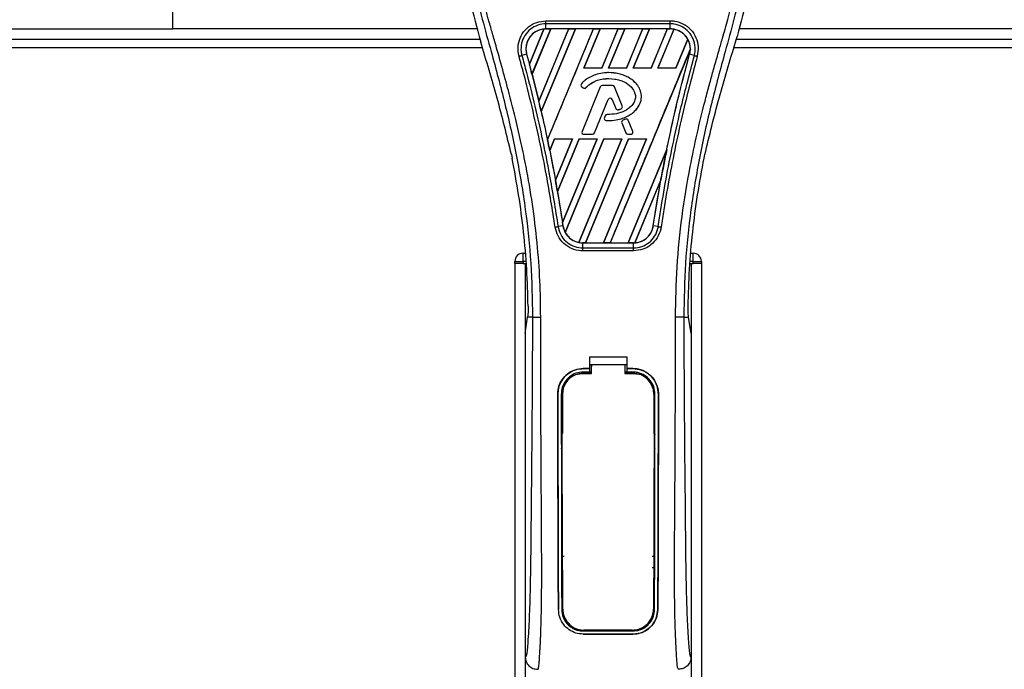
# Model space of a CAD drawing. Header units: millimetres. Extents: x 0 to 420, y 0 to 297.
# Tile 23 of 77: x 80 to 103, y 238 to 254. Entities that reach past the tile are written whole.
import ezdxf

# ---------------------------------------------------------------- set-up
doc = ezdxf.new("R2010")
doc.units = ezdxf.units.MM

msp = doc.modelspace()

# ---------------------------------------------------------------- linework, layer by layer
at = {"color": 7, "linetype": 'Continuous', "lineweight": 25}
for p, q in [((83.3848, 253.9245), (83.3848, 255.8546)), ((92.4027, 254.1212), (95.4097, 254.1212)), ((92.4027, 253.925), (92.4027, 254.048)), ((95.4097, 254.048), (92.4027, 254.048)), ((95.4097, 253.925), (95.4097, 254.048)), ((67.9183, 253.9245), (83.3848, 253.9245)), ((90.7418, 253.9245), (83.3848, 253.9245)), ((90.7856, 253.7452), (90.8255, 253.6056)), ((92.0018, 253.0725), (92.3532, 253.9216)), ((92.3549, 253.9224), (92.0019, 253.0703)), ((92.0653, 252.8305), (92.5186, 253.9248)), ((92.5197, 253.9242), (92.066, 252.8297)), ((92.9508, 253.9242), (92.2286, 252.1797)), ((92.2287, 252.1776), (92.9524, 253.9248)), ((93.1151, 253.9248), (92.2878, 251.9274)), ((92.2884, 251.9266), (93.1162, 253.9242)), ((95.4097, 253.925), (92.4027, 253.925)), ((92.4027, 253.9248), (92.4027, 253.925)), ((92.4027, 253.9248), (92.5186, 253.9248)), ((92.4391, 251.2454), (93.5489, 253.9248)), ((92.5186, 253.9248), (92.5197, 253.9242)), ((92.9508, 253.9242), (92.5197, 253.9242)), ((92.9524, 253.9248), (92.9508, 253.9242)), ((92.9524, 253.9248), (93.1151, 253.9248)), ((93.1162, 253.9242), (93.1151, 253.9248)), ((93.5474, 253.9242), (93.1162, 253.9242)), ((93.7116, 253.9248), (93.3172, 252.9725)), ((93.3186, 252.9735), (93.7127, 253.9242)), ((93.5489, 253.9248), (93.5474, 253.9242)), ((93.5489, 253.9248), (93.7116, 253.9248)), ((93.7127, 253.9242), (93.7116, 253.9248)), ((94.1439, 253.9242), (93.7127, 253.9242)), ((94.1439, 253.9242), (93.7504, 252.9735)), ((93.751, 252.9725), (94.1455, 253.9248)), ((94.3082, 253.9248), (93.9137, 252.9725)), ((93.9151, 252.9735), (94.3092, 253.9242)), ((94.1455, 253.9248), (94.1439, 253.9242)), ((94.1455, 253.9248), (94.3082, 253.9248)), ((94.3092, 253.9242), (94.3082, 253.9248)), ((94.7404, 253.9242), (94.3092, 253.9242)), ((94.7404, 253.9242), (94.347, 252.9735)), ((94.3476, 252.9725), (94.742, 253.9248)), ((94.9047, 253.9248), (94.5103, 252.9725)), ((94.5117, 252.9735), (94.9058, 253.9242)), ((94.742, 253.9248), (94.7404, 253.9242)), ((94.742, 253.9248), (94.9047, 253.9248)), ((94.9058, 253.9242), (94.9047, 253.9248)), ((95.3369, 253.9242), (94.9058, 253.9242)), ((95.3369, 253.9242), (94.9435, 252.9735)), ((94.9441, 252.9725), (95.3385, 253.9248)), ((95.4979, 253.9167), (95.1068, 252.9725)), ((95.1082, 252.9735), (95.4989, 253.9159)), ((95.3385, 253.9248), (95.3369, 253.9242)), ((95.3385, 253.9248), (95.4097, 253.9248)), ((95.4097, 253.9248), (95.4097, 253.925)), ((96.9869, 253.6056), (97.0268, 253.7452)), ((137.5951, 253.9245), (97.0707, 253.9245)), ((67.6027, 253.674), (90.806, 253.674)), ((95.8313, 253.6773), (95.54, 252.9735)), ((95.5406, 252.9725), (95.8323, 253.6767)), ((97.0065, 253.674), (137.5951, 253.674)), ((64.8471, 253.4736), (90.8644, 253.4736)), ((91.9358, 253.3121), (91.821, 253.2822)), ((91.9367, 253.3123), (91.9358, 253.3121)), ((91.9367, 253.3123), (92.0018, 253.0725)), ((95.8936, 253.4319), (93.9555, 248.7528)), ((95.8758, 253.3123), (95.8767, 253.3121)), ((95.9914, 253.2822), (95.8767, 253.3121)), ((96.9481, 253.4736), (137.5951, 253.4736)), ((92.066, 252.8297), (92.0653, 252.8305)), ((92.066, 252.8297), (92.2286, 252.1797)), ((93.3186, 252.9735), (93.3172, 252.9725)), ((93.751, 252.9725), (93.3172, 252.9725)), ((93.7504, 252.9735), (93.3186, 252.9735)), ((93.751, 252.9725), (93.7504, 252.9735)), ((93.9151, 252.9735), (93.9137, 252.9725)), ((94.3476, 252.9725), (93.9137, 252.9725)), ((94.347, 252.9735), (93.9151, 252.9735)), ((93.9183, 252.868), (93.9183, 252.8684)), ((94.3476, 252.9725), (94.347, 252.9735)), ((94.5117, 252.9735), (94.5103, 252.9725)), ((94.9441, 252.9725), (94.5103, 252.9725)), ((94.9435, 252.9735), (94.5117, 252.9735)), ((94.9441, 252.9725), (94.9435, 252.9735)), ((95.1082, 252.9735), (95.1068, 252.9725)), ((95.5406, 252.9725), (95.1068, 252.9725)), ((95.54, 252.9735), (95.1082, 252.9735)), ((95.5406, 252.9725), (95.54, 252.9735)), ((93.2622, 252.6001), (93.2619, 252.6003)), ((93.763, 252.5566), (93.763, 252.5569)), ((94.0135, 252.5569), (93.763, 252.5569)), ((94.0135, 252.5566), (93.763, 252.5566)), ((94.0135, 252.5566), (94.0135, 252.5569)), ((93.2678, 252.5282), (93.2676, 252.528)), ((93.2676, 252.528), (93.3004, 252.5007)), ((93.2678, 252.5282), (93.3006, 252.5009)), ((93.7161, 252.5254), (93.276, 251.4475)), ((93.7164, 252.5253), (93.2763, 251.4473)), ((93.3006, 252.5009), (93.3004, 252.5007)), ((93.3709, 252.5065), (93.3711, 252.5063)), ((93.7164, 252.5253), (93.7161, 252.5254)), ((94.0602, 252.5253), (94.0605, 252.5254)), ((94.2491, 252.0624), (94.0602, 252.5253)), ((94.2494, 252.0626), (94.0605, 252.5254)), ((93.5786, 251.4092), (93.91, 252.2209)), ((93.579, 251.4091), (93.9104, 252.2208)), ((93.91, 252.2209), (93.9104, 252.2208)), ((94.0046, 252.2209), (94.0043, 252.2208)), ((94.0043, 252.2208), (94.0936, 252.0021)), ((94.0046, 252.2209), (94.0939, 252.0022)), ((94.2491, 252.0624), (94.2494, 252.0626)), ((92.2884, 251.9266), (92.2878, 251.9274)), ((93.8333, 251.8258), (93.8154, 251.783)), ((93.8337, 251.8256), (93.8158, 251.7829)), ((93.8337, 251.8256), (93.8333, 251.8258)), ((93.8801, 251.8566), (93.8801, 251.8569)), ((94.0939, 252.0022), (94.0936, 252.0021)), ((94.1552, 251.9731), (94.1553, 251.9727)), ((94.2217, 251.9968), (94.2218, 251.9965)), ((93.8158, 251.7829), (93.8154, 251.783)), ((93.8593, 251.7131), (93.8593, 251.7128)), ((94.2372, 251.6512), (94.2369, 251.6511)), ((94.2369, 251.6511), (94.3357, 251.4091)), ((94.2372, 251.6512), (94.336, 251.4092)), ((94.3242, 251.7428), (94.2638, 251.7168)), ((94.264, 251.7165), (94.2638, 251.7168)), ((94.3244, 251.7425), (94.264, 251.7165)), ((94.3244, 251.7425), (94.3242, 251.7428)), ((94.3909, 251.7152), (94.3912, 251.7153)), ((94.5003, 251.4473), (94.3909, 251.7152)), ((94.5006, 251.4475), (94.3912, 251.7153)), ((93.2763, 251.4473), (93.276, 251.4475)), ((93.3229, 251.3779), (93.3229, 251.3776)), ((93.3229, 251.3779), (93.532, 251.3779)), ((93.3229, 251.3776), (93.532, 251.3776)), ((93.532, 251.3779), (93.532, 251.3776)), ((93.5786, 251.4092), (93.579, 251.4091)), ((94.336, 251.4092), (94.3357, 251.4091)), ((94.3826, 251.3779), (94.3826, 251.3776)), ((94.3826, 251.3779), (94.4536, 251.3779)), ((94.3826, 251.3776), (94.4536, 251.3776)), ((94.4536, 251.3779), (94.4536, 251.3776)), ((94.5003, 251.4473), (94.5006, 251.4475)), ((92.6116, 251.2691), (92.4934, 250.9837)), ((92.494, 250.9828), (92.6122, 251.2682)), ((92.6116, 251.2691), (93.0454, 251.2691)), ((92.6116, 251.2691), (92.6122, 251.2682)), ((92.6122, 251.2682), (93.0441, 251.2682)), ((92.6311, 250.2689), (93.0454, 251.2691)), ((93.0441, 251.2682), (92.6312, 250.2715)), ((93.2081, 251.2691), (92.68, 249.9941)), ((92.6807, 249.9931), (93.2087, 251.2682)), ((92.8023, 249.242), (93.642, 251.2691)), ((93.6406, 251.2682), (92.8024, 249.2453)), ((93.8047, 251.2691), (92.8672, 249.0058)), ((92.8683, 249.0052), (93.8053, 251.2682)), ((93.0441, 251.2682), (93.0454, 251.2691)), ((94.2372, 251.2682), (93.1989, 248.7627)), ((93.1999, 248.7618), (94.2385, 251.2691)), ((93.2081, 251.2691), (93.642, 251.2691)), ((93.2081, 251.2691), (93.2087, 251.2682)), ((93.2087, 251.2682), (93.6406, 251.2682)), ((94.4012, 251.2691), (93.3589, 248.7528)), ((93.3606, 248.7535), (94.4018, 251.2682)), ((93.6406, 251.2682), (93.642, 251.2691)), ((94.8337, 251.2682), (93.7916, 248.7535)), ((93.7928, 248.7528), (94.835, 251.2691)), ((93.8047, 251.2691), (94.2385, 251.2691)), ((93.8047, 251.2691), (93.8053, 251.2682)), ((93.8053, 251.2682), (94.2372, 251.2682)), ((94.2372, 251.2682), (94.2385, 251.2691)), ((94.4012, 251.2691), (94.835, 251.2691)), ((94.4012, 251.2691), (94.4018, 251.2682)), ((94.4018, 251.2682), (94.8337, 251.2682)), ((94.8337, 251.2682), (94.835, 251.2691)), ((91.5684, 250.8868), (91.586, 250.8031)), ((92.494, 250.9828), (92.4934, 250.9837)), ((92.494, 250.9828), (92.6312, 250.2715)), ((95.3247, 251.0134), (94.3881, 248.7535)), ((94.3893, 248.7528), (95.3246, 251.0109)), ((96.2264, 250.8031), (96.244, 250.8868)), ((95.1824, 250.2748), (94.5524, 248.7539)), ((94.5542, 248.7547), (95.1806, 250.2679)), ((94.998, 249.1655), (95.1806, 250.2679)), ((92.6807, 249.9931), (92.68, 249.9941)), ((92.6807, 249.9931), (92.8024, 249.2453)), ((92.8135, 249.1653), (92.6958, 249.146)), ((92.8138, 249.1654), (92.8135, 249.1653)), ((94.998, 249.1655), (94.9989, 249.1653)), ((95.1166, 249.146), (94.9989, 249.1653)), ((93.2925, 248.7528), (93.2925, 248.7526)), ((93.3589, 248.7528), (93.2925, 248.7528)), ((93.2925, 248.6315), (93.2925, 248.7526)), ((93.2925, 248.7526), (94.52, 248.7526)), ((93.3589, 248.7528), (93.3606, 248.7535)), ((93.3606, 248.7535), (93.7916, 248.7535)), ((93.7916, 248.7535), (93.7928, 248.7528)), ((93.9555, 248.7528), (93.7928, 248.7528)), ((93.9555, 248.7528), (93.9572, 248.7535)), ((93.9572, 248.7535), (94.3881, 248.7535)), ((94.3881, 248.7535), (94.3893, 248.7528)), ((94.52, 248.7528), (94.3893, 248.7528)), ((94.52, 248.7528), (94.52, 248.7526)), ((94.52, 248.6315), (94.52, 248.7526)), ((91.852, 248.303), (91.852, 248.5035)), ((91.852, 248.5035), (91.9053, 248.5035)), ((93.2925, 248.6315), (94.52, 248.6315)), ((94.52, 248.5595), (93.2925, 248.5595)), ((95.9072, 248.5035), (95.9604, 248.5035)), ((95.9604, 248.303), (95.9604, 248.5035)), ((91.6516, 248.303), (91.852, 248.303)), ((91.6516, 248.2529), (91.6516, 248.303)), ((91.6516, 248.2529), (91.6516, 185.1245)), ((91.852, 248.2529), (91.6516, 248.2529)), ((91.852, 248.303), (91.852, 248.2529)), ((91.9224, 248.303), (91.852, 248.303)), ((91.852, 248.2529), (91.9267, 248.2529)), ((91.9021, 248.2529), (91.9021, 185.1245)), ((91.9021, 248.2529), (91.9267, 248.2529)), ((95.8857, 248.2529), (95.9103, 248.2529)), ((95.8857, 248.2529), (95.9604, 248.2529)), ((95.9604, 248.303), (95.89, 248.303)), ((95.9103, 248.2529), (95.9103, 185.1245)), ((95.9604, 248.303), (96.1608, 248.303)), ((95.9604, 248.2529), (95.9604, 248.303)), ((96.1608, 248.2529), (95.9604, 248.2529)), ((96.1608, 248.303), (96.1608, 248.2529)), ((96.1608, 248.2529), (96.1608, 185.1245)), ((91.9021, 246.5595), (91.9605, 246.9603)), ((91.9605, 246.9603), (91.9612, 246.9652)), ((92.0773, 246.9603), (91.9605, 246.9603)), ((95.7352, 246.9603), (95.852, 246.9603)), ((95.852, 246.9603), (95.8513, 246.9652)), ((95.9103, 246.5595), (95.852, 246.9603)), ((91.9021, 246.5595), (91.9021, 238.7436)), ((95.9103, 246.5595), (95.9103, 238.7436)), ((93.4553, 245.9948), (94.3571, 245.9948)), ((93.4553, 245.9948), (93.4553, 245.7133)), ((94.3571, 245.9948), (94.3571, 245.7133)), ((93.305, 245.7133), (93.4553, 245.7133)), ((93.305, 245.7129), (93.305, 245.7133)), ((93.4553, 245.7129), (93.305, 245.7129)), ((93.4553, 245.8135), (93.5054, 245.8135)), ((93.4553, 245.7052), (93.4553, 245.6286)), ((93.5054, 245.8143), (94.3071, 245.8143)), ((93.5054, 245.8143), (93.5054, 245.7618)), ((94.3071, 245.8135), (94.3571, 245.8135)), ((94.3571, 245.7133), (94.5074, 245.7133)), ((94.5074, 245.7129), (94.3571, 245.7129)), ((94.3571, 245.7052), (94.3571, 245.6286)), ((94.5074, 245.7129), (94.5074, 245.7133)), ((93.4553, 245.6286), (93.305, 245.6286)), ((93.305, 245.6286), (93.305, 245.5993)), ((93.305, 245.5993), (93.5054, 245.5993)), ((93.5054, 245.6243), (93.4553, 245.6243)), ((94.3571, 245.6243), (94.3071, 245.6243)), ((94.3071, 245.5993), (94.5074, 245.5993)), ((94.5074, 245.6286), (94.3571, 245.6286)), ((94.5074, 245.6286), (94.5074, 245.5993)), ((92.6895, 245.0964), (92.689, 245.0964)), ((92.7735, 245.0965), (92.8022, 245.0965)), ((92.8022, 245.0965), (92.8022, 244.1428)), ((95.0102, 245.0965), (95.0102, 244.1428)), ((95.039, 245.0965), (95.0102, 245.0965)), ((95.123, 245.0964), (95.1234, 245.0964)), ((92.8022, 240.8396), (92.8022, 239.8859)), ((95.0102, 240.8396), (95.0102, 239.8859)), ((92.7063, 239.8854), (92.7058, 239.8854)), ((92.7847, 239.8859), (92.8022, 239.8859)), ((95.0277, 239.8859), (95.0102, 239.8859)), ((95.1062, 239.8854), (95.1066, 239.8854)), ((93.305, 239.3698), (93.305, 239.3769)), ((93.305, 239.3698), (94.5074, 239.3698)), ((93.305, 239.2938), (94.5074, 239.2938)), ((93.305, 239.2938), (93.305, 239.2933)), ((94.5074, 239.2933), (93.305, 239.2933)), ((94.5074, 239.3698), (94.5074, 239.3769)), ((94.5074, 239.2938), (94.5074, 239.2933))]:
    msp.add_line(p, q, dxfattribs=at)
at = {"color": 7, "linetype": 'Continuous', "lineweight": 25, "flags": 128}
for points in [[(93.305, 245.5993), (93.2069, 245.5896), (93.1169, 245.5628)], [(93.275, 245.5939), (93.3051, 245.5939), (93.5054, 245.5939)], [(94.3071, 245.5938), (94.5074, 245.5939), (94.5375, 245.5939)]]:
    msp.add_lwpolyline(points, dxfattribs=at)
at = {"color": 7, "linetype": 'Continuous', "lineweight": 25}
for centre, radius, start, end in [((92.4027, 253.4408), 0.484, 90, 95.67248), ((95.4097, 253.4408), 0.484, 79.50442, 90), ((95.4097, 253.4408), 0.484, 358.9448, 29.16926), ((58.1097, 243.9868), 35.0884, 14.59831, 15.00332), ((93.3001, 252.5669), 0.0507, 138.8059, 230.16689), ((93.3001, 252.5669), 0.0504, 138.8059, 230.16689), ((93.763, 252.5062), 0.0507, 90, 157.79071), ((93.763, 252.5062), 0.0504, 90, 157.79071), ((94.0135, 252.5062), 0.0507, 22.20929, 90), ((94.0135, 252.5062), 0.0504, 22.20929, 90), ((93.3329, 252.5396), 0.0507, 230.16689, 318.97709), ((93.3329, 252.5396), 0.0504, 230.16689, 318.97709), ((58.1097, 243.9868), 35.0884, 13.07956, 13.49924), ((93.9573, 252.2016), 0.0511, 22.20926, 157.79071), ((93.9573, 252.2016), 0.0507, 22.20926, 157.79071), ((94.2025, 252.0434), 0.0504, 292.3787, 22.20929), ((94.2025, 252.0434), 0.0507, 292.3787, 22.20929), ((93.8801, 251.8062), 0.0507, 90.035, 157.29049), ((93.8801, 251.8062), 0.0504, 90.035, 157.29049), ((94.1405, 252.0213), 0.0507, 202.20926, 286.93498), ((94.1405, 252.0213), 0.0504, 202.20926, 286.93498), ((93.8622, 251.7634), 0.0507, 157.29049, 266.67135), ((93.8622, 251.7634), 0.0504, 157.29049, 266.67135), ((94.2839, 251.6702), 0.0507, 113.24584, 202.20927), ((94.2839, 251.6702), 0.0504, 113.24584, 202.20927), ((94.3442, 251.6962), 0.0507, 22.20926, 113.24584), ((94.3442, 251.6962), 0.0504, 22.20926, 113.24584), ((93.3229, 251.4283), 0.0507, 157.79071, 270), ((93.3229, 251.4283), 0.0504, 157.79071, 270), ((93.532, 251.4283), 0.0504, 270, 337.79071), ((93.532, 251.4283), 0.0507, 270, 337.79071), ((94.3826, 251.4283), 0.0507, 202.20927, 270), ((94.3826, 251.4283), 0.0504, 202.20927, 270), ((94.4536, 251.4283), 0.0507, 270, 22.20926), ((94.4536, 251.4283), 0.0504, 270, 22.20926), ((58.1097, 243.9868), 35.0884, 11.50231, 11.93873), ((129.7028, 243.9868), 35.0884, 168.4523, 169.67661), ((58.1097, 243.9868), 35.0884, 9.85787, 10.3136), ((58.1097, 243.9868), 35.0884, 8.48712, 8.61357), ((93.2925, 249.2368), 0.484, 188.48712, 208.50561), ((93.2925, 249.2368), 0.484, 258.97515, 270), ((94.52, 249.2368), 0.484, 270, 273.84823), ((91.852, 248.303), 0.2004, 90, 180), ((95.9604, 248.303), 0.2004, 0, 90), ((93.305, 245.0965), 0.5028, 113.87846, 180), ((94.5074, 245.0965), 0.5028, 0, 90), ((93.305, 239.8859), 0.5028, 180, 265.5108), ((94.5074, 239.8859), 0.5028, 274.4892, 0)]:
    msp.add_arc(centre, radius, start, end, dxfattribs=at)
for centre, major_axis, start_param, end_param in [((92.7711, 253.2882), (0.7369, -0.3052), 2.4758381, 2.4783482), ((95.1427, 253.5514), (0.5341, -0.2213), 1.2366218, 1.2388756), ((95.6153, 253.3556), (0.4113, -0.1704), 1.3956244, 1.3981763), ((94.973, 253.6217), (0.8736, -0.3618), 0.2126997, 0.2177966), ((27.9301, 256.4876), (60.3638, -25.0035), 0.3871172, 0.3871554), ((27.7604, 256.5579), (60.7032, -25.1441), 0.3708848, 0.3709216), ((27.5907, 256.6282), (61.0426, -25.2847), 0.3541373, 0.3541766), ((118.7007, 248.544), (22.0058, -9.1151), 3.4705541, 3.4706731), ((27.421, 256.6984), (61.382, -25.4253), 0.3367929, 0.3368383), ((161.8722, 230.6618), (64.3438, -26.6521), 3.2646071, 3.2647237), ((27.2513, 256.7687), (61.7214, -25.5658), 0.3187494, 0.3188063), ((93.0882, 249.3214), (0.4086, -0.1692), 4.5226294, 4.5255134), ((93.5609, 249.1256), (0.5368, -0.2224), 4.3691473, 4.3715621), ((94.1558, 249.3877), (0.7284, -0.3017), 5.5949939, 5.5976427)]:
    msp.add_ellipse(centre, major_axis=major_axis, ratio=0.8660474, start_param=start_param, end_param=end_param, dxfattribs=at)
for points, knots in [([(91.3519, 258.4012), (91.2386, 258.2741), (91.0122, 258.02), (90.7233, 257.549), (90.5095, 256.9961), (90.4026, 256.4003), (90.3923, 255.8233), (90.4432, 255.2761), (90.5653, 254.5798), (90.6988, 254.0739), (90.7856, 253.7452)], [0, 0, 0, 0, 0.1031683, 0.2062443, 0.3333907, 0.460684, 0.5714271, 0.6826455, 0.793763, 1, 1, 1, 1]), ([(96.4606, 258.4012), (96.5738, 258.2741), (96.8003, 258.02), (97.0892, 257.549), (97.3029, 256.9961), (97.4099, 256.4003), (97.4202, 255.8233), (97.3692, 255.2761), (97.2472, 254.5798), (97.1136, 254.0739), (97.0268, 253.7452)], [0, 0, 0, 0, 0.1031668, 0.2062413, 0.3333882, 0.460682, 0.5714255, 0.6826443, 0.7937622, 1, 1, 1, 1]), ([(91.2153, 258.0912), (91.1853, 258.0476), (91.0946, 257.9154), (90.9452, 257.6629), (90.7895, 257.3237), (90.6699, 256.9535), (90.5875, 256.5212), (90.5593, 256.0295), (90.595, 255.4901), (90.6929, 254.8652), (90.8592, 254.1609), (91.1235, 253.2202), (91.4187, 252.1176), (91.7031, 250.8442), (91.9173, 249.558), (92.0539, 248.2616), (92.0695, 247.394), (92.0773, 246.9603)], [0, 0, 0, 0, 0.0171315, 0.0518789, 0.0867888, 0.1216172, 0.1567305, 0.2033881, 0.2503481, 0.2972709, 0.3674165, 0.4376773, 0.5502447, 0.6628473, 0.7753466, 0.8877074, 1, 1, 1, 1]), ([(92.2769, 246.9537), (92.2731, 247.2477), (92.2652, 247.8485), (92.1949, 248.7618), (92.0843, 249.6833), (91.9475, 250.4837), (91.807, 251.1652), (91.6822, 251.7093), (91.5458, 252.2499), (91.3953, 252.8086), (91.2658, 253.2683), (91.1703, 253.6012), (91.1221, 253.7707), (91.0767, 253.9305), (91.0374, 254.0697), (90.9987, 254.2091), (90.9643, 254.3395), (90.9289, 254.4783), (90.8963, 254.6117), (90.8664, 254.7398), (90.8394, 254.8624), (90.7945, 255.0796), (90.7419, 255.3829), (90.697, 255.7835), (90.6848, 256.1745), (90.7091, 256.5639), (90.7768, 256.9445), (90.8863, 257.313), (91.0345, 257.6579), (91.1646, 257.8913), (91.255, 258.0374), (91.2875, 258.0874), (91.3032, 258.1115)], [0, 0, 0, 0, 0.0757702, 0.1548571, 0.2359051, 0.3148505, 0.3639911, 0.4151955, 0.4586591, 0.5076202, 0.5642678, 0.5817192, 0.5968623, 0.6096795, 0.624536, 0.6341631, 0.6469813, 0.6592987, 0.6711121, 0.6824202, 0.6932232, 0.7035232, 0.739704, 0.7727671, 0.8079075, 0.8413785, 0.8748477, 0.9102013, 0.9450667, 0.9801292, 0.9903909, 1, 1, 1, 1]), ([(95.5355, 246.9537), (95.5428, 247.3612), (95.5572, 248.1762), (95.6833, 249.3929), (95.8573, 250.4628), (96.0535, 251.3896), (96.1957, 251.9741), (96.2953, 252.3564), (96.3419, 252.5318), (96.3879, 252.7009), (96.4336, 252.8663), (96.4815, 253.0376), (96.5335, 253.2218), (96.5969, 253.4433), (96.6642, 253.6783), (96.7338, 253.9237), (96.8011, 254.1611), (96.8704, 254.4234), (96.9381, 254.7003), (97.0182, 255.0708), (97.0924, 255.5166), (97.1319, 256.0468), (97.1137, 256.4559), (97.0704, 256.7496), (97.0317, 256.9372), (96.9819, 257.1256), (96.9231, 257.3048), (96.8536, 257.4814), (96.7766, 257.65), (96.693, 257.8118), (96.6025, 257.9668), (96.541, 258.0609), (96.508, 258.1115)], [0, 0, 0, 0, 0.1050162, 0.2100001, 0.3148093, 0.3841756, 0.4540228, 0.4697491, 0.4859574, 0.5007826, 0.5148922, 0.5301685, 0.5466097, 0.5642069, 0.5895177, 0.6096146, 0.6299353, 0.6531323, 0.6795668, 0.7034488, 0.7509822, 0.7962784, 0.8412589, 0.8577085, 0.8747396, 0.8922462, 0.9101144, 0.9261934, 0.9450023, 0.962977, 0.9800887, 1, 1, 1, 1]), ([(96.5972, 258.0912), (96.6271, 258.0476), (96.7178, 257.9154), (96.8672, 257.6629), (97.023, 257.3237), (97.1425, 256.9535), (97.225, 256.5212), (97.2531, 256.0295), (97.2174, 255.4901), (97.1195, 254.8652), (96.9532, 254.1609), (96.689, 253.2202), (96.3938, 252.1176), (96.1093, 250.8442), (95.8952, 249.558), (95.7585, 248.2616), (95.743, 247.394), (95.7352, 246.9603)], [0, 0, 0, 0, 0.0171351, 0.0518824, 0.0867922, 0.1216204, 0.1567336, 0.2033911, 0.2503509, 0.2972735, 0.3674188, 0.4376794, 0.5502464, 0.6628485, 0.7753474, 0.8877078, 1, 1, 1, 1]), ([(91.7529, 253.2638), (91.7452, 253.298), (91.7208, 253.4063), (91.7333, 253.5971), (91.8208, 253.8111), (91.9744, 253.9825), (92.1758, 254.0988), (92.3271, 254.1138), (92.4027, 254.1212)], [0, 0, 0, 0, 0.0848238, 0.2686633, 0.4522096, 0.6351901, 0.8176699, 1, 1, 1, 1]), ([(92.4027, 254.048), (92.4027, 254.048), (92.3355, 254.048), (92.2, 254.025), (92.0201, 253.9254), (91.8825, 253.7715), (91.8033, 253.5804), (91.7938, 253.4102), (91.8127, 253.3124), (91.821, 253.2822), (91.821, 253.2822)], [0, 0, 0, 0, 0.0000054, 0.1821036, 0.3644363, 0.5473941, 0.7310397, 0.9150665, 0.9999946, 1, 1, 1, 1]), ([(95.4097, 254.1212), (95.4436, 254.1197), (95.5531, 254.1146), (95.7325, 254.0527), (95.9155, 253.9114), (96.04, 253.7167), (96.0985, 253.4902), (96.0725, 253.3393), (96.0595, 253.2638)], [0, 0, 0, 0, 0.0821547, 0.26514, 0.4486711, 0.632499, 0.8163009, 1, 1, 1, 1]), ([(95.9914, 253.2822), (95.9914, 253.2822), (96.0094, 253.3476), (96.0232, 253.4857), (95.9743, 253.6871), (95.8616, 253.8611), (95.6981, 253.9876), (95.5378, 254.0407), (95.44, 254.048), (95.4097, 254.048), (95.4097, 254.048)], [0, 0, 0, 0, 0.0000054, 0.1839433, 0.3678851, 0.5517436, 0.7351758, 0.9179546, 0.9999946, 1, 1, 1, 1]), ([(92.3532, 253.9216), (92.348, 253.921), (92.2891, 253.9143), (92.1785, 253.8794), (92.0625, 253.7928), (91.9752, 253.6794), (91.9215, 253.5451), (91.9142, 253.4106), (91.9315, 253.335), (91.9367, 253.3123)], [0, 0, 0, 0, 0.0188532, 0.212821, 0.4068166, 0.5283578, 0.7224596, 0.9165622, 1, 1, 1, 1]), ([(92.4027, 253.925), (92.3654, 253.9225), (92.291, 253.9175), (92.1855, 253.878), (92.0915, 253.8175), (92.0139, 253.7365), (91.9566, 253.6402), (91.9233, 253.5334), (91.9134, 253.4213), (91.9283, 253.3484), (91.9358, 253.3121)], [0, 0, 0, 0, 0.1256962, 0.2503257, 0.3752801, 0.5004409, 0.6251501, 0.7500378, 0.8754735, 1, 1, 1, 1]), ([(93.5474, 253.9242), (93.3628, 253.4782), (92.9935, 252.586), (92.6239, 251.6938), (92.4391, 251.2477)], [0, 0, 0, 0, 0.499922, 1, 1, 1, 1]), ([(95.8767, 253.3121), (95.8842, 253.3486), (95.8987, 253.4194), (95.8898, 253.528), (95.8681, 253.6019), (95.8365, 253.673), (95.7953, 253.7405), (95.7184, 253.8193), (95.625, 253.879), (95.5201, 253.9178), (95.4463, 253.9226), (95.4097, 253.925)], [0, 0, 0, 0, 0.1252996, 0.2427415, 0.3633756, 0.383202, 0.5053593, 0.6278262, 0.7514156, 0.8768992, 1, 1, 1, 1]), ([(95.8313, 253.6773), (95.8303, 253.6791), (95.8125, 253.7105), (95.7589, 253.7834), (95.6487, 253.8734), (95.5475, 253.9021), (95.4989, 253.9159)], [0, 0, 0, 0, 0.015125, 0.2568329, 0.6424132, 1, 1, 1, 1]), ([(91.5684, 250.8868), (91.4579, 251.3429), (91.2366, 252.2558), (90.9626, 253.1554), (90.8255, 253.6056)], [0, 0, 0, 0, 0.4995966, 1, 1, 1, 1]), ([(96.244, 250.8868), (96.3546, 251.3429), (96.5758, 252.2558), (96.8498, 253.1554), (96.9869, 253.6056)], [0, 0, 0, 0, 0.4995966, 1, 1, 1, 1]), ([(92.6258, 249.1351), (92.5589, 249.5541), (92.4477, 250.2504), (92.1983, 251.4926), (91.9731, 252.4502), (91.7896, 253.1281), (91.7529, 253.2638)], [0, 0, 0, 0, 0.3014378, 0.5009532, 0.9001401, 1, 1, 1, 1]), ([(91.821, 253.2822), (91.8578, 253.1463), (92.0419, 252.4672), (92.2674, 251.5079), (92.5174, 250.2634), (92.6288, 249.5658), (92.6958, 249.146)], [0, 0, 0, 0, 0.099838, 0.4990257, 0.6985534, 1, 1, 1, 1]), ([(91.9358, 253.3121), (92.0268, 252.9704), (92.2087, 252.2873), (92.4445, 251.2405), (92.6501, 250.2002), (92.7604, 249.502), (92.8135, 249.1653)], [0, 0, 0, 0, 0.2501192, 0.5000009, 0.7588831, 1, 1, 1, 1]), ([(93.9572, 248.7535), (94.2796, 249.5325), (94.9247, 251.0906), (95.5702, 252.6487), (95.893, 253.4277)], [0, 0, 0, 0, 0.4999621, 1, 1, 1, 1]), ([(94.9989, 249.1653), (95.0407, 249.4328), (95.1267, 249.9835), (95.2826, 250.8171), (95.4614, 251.6636), (95.6581, 252.4971), (95.8047, 253.0437), (95.8767, 253.3121)], [0, 0, 0, 0, 0.1914703, 0.3943123, 0.5997554, 0.8034134, 1, 1, 1, 1]), ([(95.1166, 249.146), (95.1379, 249.2851), (95.2443, 249.9805), (95.4267, 250.9489), (95.7023, 252.1881), (95.8828, 252.8711), (95.9914, 253.2822)], [0, 0, 0, 0, 0.0997807, 0.4989834, 0.6985248, 1, 1, 1, 1]), ([(96.0595, 253.2638), (95.9512, 252.8535), (95.7712, 252.1716), (95.4961, 250.9346), (95.3141, 249.9681), (95.2079, 249.274), (95.1867, 249.1352)], [0, 0, 0, 0, 0.3015218, 0.5010473, 0.9002301, 1, 1, 1, 1]), ([(95.3247, 251.0134), (95.3412, 251.0932), (95.4292, 251.5188), (95.6031, 252.2878), (95.7849, 252.9707), (95.8758, 253.3123)], [0, 0, 0, 0, 0.1034032, 0.5514873, 1, 1, 1, 1]), ([(95.8758, 253.3123), (95.8803, 253.3309), (95.8896, 253.3689), (95.8918, 253.4079), (95.893, 253.4277)], [0, 0, 0, 0, 0.4902101, 1, 1, 1, 1]), ([(95.9914, 253.2822), (95.9961, 253.2809), (96.0056, 253.2784), (96.0225, 253.2739), (96.0406, 253.269), (96.0532, 253.2656), (96.0595, 253.2638)], [0, 0, 0, 0, 0.2499999, 0.4999999, 0.7499999, 1, 1, 1, 1]), ([(93.9183, 252.8684), (93.9023, 252.8681), (93.8218, 252.8669), (93.6903, 252.8473), (93.493, 252.7829), (93.3504, 252.6958), (93.275, 252.6145), (93.2619, 252.6003)], [0, 0, 0, 0, 0.0660982, 0.3316094, 0.5433398, 0.9207225, 1, 1, 1, 1]), ([(93.9183, 252.868), (93.9023, 252.8678), (93.8218, 252.8665), (93.6903, 252.8469), (93.4931, 252.7826), (93.3506, 252.6955), (93.2753, 252.6142), (93.2622, 252.6001)], [0, 0, 0, 0, 0.0661253, 0.3317462, 0.54347, 0.9208325, 1, 1, 1, 1]), ([(93.8593, 251.7128), (93.8753, 251.7121), (93.9557, 251.7084), (94.0904, 251.7186), (94.2527, 251.7588), (94.3847, 251.8158), (94.4903, 251.8831), (94.5725, 251.9581), (94.6507, 252.0573), (94.7125, 252.1916), (94.7147, 252.3519), (94.6734, 252.4724), (94.6183, 252.5635), (94.5343, 252.6621), (94.4165, 252.7471), (94.2809, 252.808), (94.1247, 252.8562), (94.0015, 252.8635), (93.9183, 252.8684)], [0, 0, 0, 0, 0.02165103, 0.10858224, 0.18115516, 0.24641733, 0.30191976, 0.3494146, 0.3957935, 0.47204322, 0.54418912, 0.60642253, 0.64145008, 0.68756644, 0.78047589, 0.83428433, 0.88806573, 1, 1, 1, 1]), ([(93.8593, 251.7131), (93.8753, 251.7124), (93.9557, 251.7088), (94.0904, 251.7189), (94.2526, 251.7591), (94.3846, 251.8162), (94.4901, 251.8834), (94.5722, 251.9584), (94.6504, 252.0575), (94.7122, 252.1917), (94.7143, 252.3519), (94.6731, 252.4723), (94.618, 252.5634), (94.534, 252.6619), (94.4164, 252.7469), (94.2807, 252.8077), (94.1246, 252.8559), (94.0015, 252.8631), (93.9183, 252.868)], [0, 0, 0, 0, 0.0216619, 0.108637, 0.181216, 0.246481, 0.3019802, 0.3494719, 0.3958446, 0.4720735, 0.5441975, 0.6064107, 0.6414308, 0.6875449, 0.7804497, 0.8342603, 0.8880438, 1, 1, 1, 1]), ([(93.3709, 252.5065), (93.3818, 252.5183), (93.4357, 252.5766), (93.531, 252.6378), (93.6622, 252.69), (93.8303, 252.729), (94.0145, 252.7275), (94.1851, 252.6903), (94.324, 252.6363), (94.4516, 252.5466), (94.5372, 252.4246), (94.5717, 252.3141), (94.5609, 252.2033), (94.5039, 252.0899), (94.4102, 252.005), (94.2792, 251.9198), (94.1024, 251.8639), (93.9558, 251.8591), (93.8801, 251.8566)], [0, 0, 0, 0, 0.0204778, 0.1012315, 0.1411417, 0.200522, 0.3202369, 0.3720725, 0.4227171, 0.509806, 0.5661201, 0.61013, 0.6545191, 0.7046271, 0.7684678, 0.8132113, 0.9036005, 1, 1, 1, 1]), ([(93.3711, 252.5063), (93.382, 252.5181), (93.4359, 252.5764), (93.5312, 252.6375), (93.6624, 252.6897), (93.8304, 252.7287), (94.0145, 252.7271), (94.185, 252.6899), (94.3239, 252.636), (94.4513, 252.5463), (94.5369, 252.4244), (94.5714, 252.3141), (94.5606, 252.2034), (94.5036, 252.0901), (94.41, 252.0053), (94.2791, 251.9201), (94.1024, 251.8642), (93.9558, 251.8594), (93.8801, 251.8569)], [0, 0, 0, 0, 0.02049, 0.1012505, 0.1411639, 0.2005563, 0.3202954, 0.3721325, 0.4227811, 0.5098684, 0.5661596, 0.6101442, 0.6545081, 0.7045954, 0.7684199, 0.8131655, 0.9035591, 1, 1, 1, 1]), ([(92.2884, 251.9266), (92.3394, 251.7023), (92.3907, 251.4762), (92.4387, 251.2494), (92.4391, 251.2477)], [0, 0, 0, 0, 0.9924846, 1, 1, 1, 1]), ([(94.1552, 251.9731), (94.1629, 251.9755), (94.1779, 251.9802), (94.2001, 251.9882), (94.2145, 251.9939), (94.2217, 251.9968)], [0, 0, 0, 0, 0.3407852, 0.6702324, 1, 1, 1, 1]), ([(94.1553, 251.9727), (94.163, 251.9751), (94.178, 251.9799), (94.2002, 251.9878), (94.2146, 251.9936), (94.2218, 251.9965)], [0, 0, 0, 0, 0.3406248, 0.6701521, 1, 1, 1, 1]), ([(91.9721, 247.2228), (91.9638, 247.5216), (91.9473, 248.1199), (91.8674, 249.0167), (91.7509, 249.9125), (91.641, 250.5061), (91.586, 250.8031)], [0, 0, 0, 0, 0.2486567, 0.4978798, 0.7487052, 1, 1, 1, 1]), ([(95.8404, 247.2228), (95.8486, 247.5216), (95.8651, 248.1199), (95.9451, 249.0167), (96.0616, 249.9125), (96.1714, 250.5061), (96.2264, 250.8031)], [0, 0, 0, 0, 0.2486567, 0.4978798, 0.7487052, 1, 1, 1, 1]), ([(93.2925, 248.5595), (93.276, 248.5599), (93.1842, 248.562), (93.0178, 248.6041), (92.8261, 248.7304), (92.6813, 248.9132), (92.6443, 249.0612), (92.6258, 249.1351)], [0, 0, 0, 0, 0.0516553, 0.2885366, 0.525578, 0.7627924, 1, 1, 1, 1]), ([(92.6958, 249.146), (92.6958, 249.146), (92.7058, 249.0792), (92.7488, 248.9478), (92.8745, 248.7841), (93.0471, 248.671), (93.1956, 248.6345), (93.2778, 248.6315), (93.2925, 248.6315), (93.2925, 248.6315)], [0, 0, 0, 0, 0.000007, 0.2373557, 0.474586, 0.7115755, 0.9483527, 0.999993, 1, 1, 1, 1]), ([(92.8135, 249.1653), (92.8279, 249.1094), (92.8567, 248.9974), (92.9704, 248.863), (93.1201, 248.7705), (93.235, 248.7586), (93.2925, 248.7526)], [0, 0, 0, 0, 0.2501533, 0.5000796, 0.7500263, 1, 1, 1, 1]), ([(92.8683, 249.0052), (92.8971, 248.9626), (92.9564, 248.8749), (93.0781, 248.7951), (93.1646, 248.7718), (93.1989, 248.7627)], [0, 0, 0, 0, 0.363513, 0.7482845, 1, 1, 1, 1]), ([(94.52, 248.7526), (94.5775, 248.7586), (94.6924, 248.7705), (94.8421, 248.8631), (94.9558, 248.9975), (94.9845, 249.1094), (94.9989, 249.1653)], [0, 0, 0, 0, 0.2501277, 0.5000437, 0.7500008, 1, 1, 1, 1]), ([(94.52, 248.6315), (94.52, 248.6315), (94.5874, 248.6315), (94.7233, 248.6546), (94.9035, 248.7545), (95.0409, 248.9083), (95.0992, 249.05), (95.1144, 249.1312), (95.1166, 249.146), (95.1166, 249.146)], [0, 0, 0, 0, 0.000007, 0.2366161, 0.473319, 0.710219, 0.9474036, 0.999993, 1, 1, 1, 1]), ([(95.1867, 249.1352), (95.1839, 249.1187), (95.1682, 249.0278), (95.1019, 248.8692), (94.949, 248.6981), (94.7472, 248.5819), (94.5957, 248.567), (94.52, 248.5595)], [0, 0, 0, 0, 0.0525494, 0.2896487, 0.5265345, 0.7632925, 1, 1, 1, 1]), ([(94.5542, 248.7547), (94.5639, 248.7556), (94.6274, 248.7613), (94.7228, 248.7915), (94.8428, 248.8689), (94.9386, 248.9775), (94.9851, 249.0903), (94.9962, 249.1545), (94.998, 249.1655)], [0, 0, 0, 0, 0.0447354, 0.2940664, 0.450088, 0.6994802, 0.9488717, 1, 1, 1, 1]), ([(95.1166, 249.146), (95.1215, 249.1452), (95.1312, 249.1437), (95.1486, 249.141), (95.1672, 249.1381), (95.1802, 249.1361), (95.1867, 249.1352)], [0, 0, 0, 0, 0.25, 0.5, 0.75, 1, 1, 1, 1]), ([(91.9721, 247.2228), (91.9722, 247.1892), (91.9724, 247.1222), (91.9685, 247.0288), (91.9636, 246.9868), (91.9612, 246.9652)], [0, 0, 0, 0, 0.3260001, 0.6519821, 1, 1, 1, 1]), ([(95.8513, 246.9652), (95.8489, 246.9854), (95.8442, 247.0259), (95.8401, 247.1181), (95.8403, 247.1873), (95.8404, 247.2228)], [0, 0, 0, 0, 0.3277767, 0.6555996, 1, 1, 1, 1]), ([(92.0773, 246.9603), (92.0759, 246.5616), (92.0733, 245.7893), (92.0663, 244.6331), (92.0565, 243.4904), (92.0465, 242.5681), (92.0405, 241.8742), (92.0363, 241.4092), (92.0307, 240.9496), (92.023, 240.5137), (92.0132, 240.1192), (92.0011, 239.7682), (91.9865, 239.45), (91.9703, 239.1825), (91.9566, 238.9942), (91.9464, 238.8828), (91.939, 238.8225), (91.9311, 238.7834), (91.9188, 238.7474), (91.909, 238.7451), (91.9021, 238.7436)], [0, 0, 0, 0, 0.1345803, 0.2606891, 0.3908258, 0.5218164, 0.5741497, 0.6260119, 0.6794971, 0.7306436, 0.7758676, 0.8176431, 0.8578189, 0.896894, 0.9271554, 0.9404322, 0.9512566, 0.9620129, 0.9737095, 1, 1, 1, 1]), ([(92.0773, 246.9603), (92.0819, 246.9595), (92.0913, 246.9579), (92.1385, 246.9557), (92.2034, 246.9541), (92.253, 246.9538), (92.2769, 246.9537)], [0, 0, 0, 0, 0.2412013, 0.5, 0.7587987, 1, 1, 1, 1]), ([(92.2038, 238.443), (92.2102, 238.4468), (92.2236, 238.4549), (92.2365, 238.5456), (92.2467, 238.6925), (92.2548, 238.8289), (92.2609, 238.9356), (92.2639, 238.9878), (92.2668, 239.041), (92.2705, 239.1198), (92.2757, 239.239), (92.2803, 239.3625), (92.2845, 239.4903), (92.2882, 239.6224), (92.2915, 239.7588), (92.2943, 239.8994), (92.297, 240.0601), (92.299, 240.2537), (92.3002, 240.4934), (92.3006, 240.7762), (92.3002, 241.1028), (92.299, 241.4731), (92.2969, 241.8866), (92.294, 242.3445), (92.2906, 242.8276), (92.2875, 243.325), (92.2848, 243.8248), (92.2826, 244.3322), (92.2807, 244.8409), (92.2792, 245.3369), (92.278, 245.8012), (92.2772, 246.2021), (92.2768, 246.5265), (92.2766, 246.7651), (92.2768, 246.8997), (92.2769, 246.9537)], [0, 0, 0, 0, 0.0298605, 0.062661, 0.0824207, 0.1065055, 0.1214363, 0.1269566, 0.1277359, 0.1429311, 0.1582172, 0.1736223, 0.1891751, 0.2049044, 0.2208385, 0.2370044, 0.2534273, 0.275546, 0.3020067, 0.3328988, 0.3683202, 0.4083393, 0.4529465, 0.5020123, 0.5563269, 0.6093284, 0.6630895, 0.718023, 0.7733257, 0.8273697, 0.8780517, 0.923096, 0.956626, 0.9826179, 1, 1, 1, 1]), ([(95.6087, 238.443), (95.6019, 238.4471), (95.5915, 238.4533), (95.5809, 238.5088), (95.573, 238.5839), (95.5647, 238.7032), (95.5557, 238.8532), (95.5462, 239.028), (95.5365, 239.2383), (95.5277, 239.4903), (95.5206, 239.7596), (95.5138, 240.1382), (95.5114, 240.4626), (95.5107, 240.7193), (95.5106, 240.8065), (95.5106, 240.8955), (95.5107, 240.9863), (95.5109, 241.079), (95.5111, 241.1901), (95.512, 241.3505), (95.513, 241.5134), (95.5139, 241.665), (95.5147, 241.7772), (95.5155, 241.9), (95.5164, 242.0334), (95.5174, 242.1773), (95.5196, 242.507), (95.5233, 243.0511), (95.5274, 243.8036), (95.5306, 244.5925), (95.5343, 245.369), (95.5373, 246.158), (95.5361, 246.6811), (95.5355, 246.9537)], [0, 0, 0, 0, 0.0309601, 0.0470935, 0.0633299, 0.0859793, 0.1072653, 0.1278389, 0.1583054, 0.1892525, 0.2209093, 0.2534961, 0.3188256, 0.3281418, 0.3376388, 0.3473178, 0.3571797, 0.367225, 0.377454, 0.3932487, 0.4192536, 0.4302031, 0.4422954, 0.4555298, 0.4699033, 0.4854101, 0.5020411, 0.5764995, 0.6616013, 0.7455969, 0.8314042, 0.9121632, 1, 1, 1, 1]), ([(95.7352, 246.9603), (95.7306, 246.9595), (95.7211, 246.9579), (95.674, 246.9557), (95.609, 246.9541), (95.5594, 246.9538), (95.5355, 246.9537)], [0, 0, 0, 0, 0.2412013, 0.5, 0.7587987, 1, 1, 1, 1]), ([(95.7352, 246.9603), (95.7365, 246.5616), (95.7392, 245.7893), (95.7461, 244.6331), (95.7559, 243.4904), (95.7659, 242.5681), (95.772, 241.8742), (95.7761, 241.4092), (95.7818, 240.9496), (95.7895, 240.5137), (95.7992, 240.1192), (95.8114, 239.7682), (95.826, 239.45), (95.8421, 239.1825), (95.8558, 238.9942), (95.866, 238.8828), (95.8734, 238.8225), (95.8814, 238.7834), (95.8936, 238.7474), (95.9035, 238.7451), (95.9103, 238.7436)], [0, 0, 0, 0, 0.1345803, 0.2606891, 0.3908258, 0.5218164, 0.5741497, 0.6260119, 0.6794971, 0.7306436, 0.7758676, 0.8176431, 0.8578189, 0.896894, 0.9271554, 0.9404322, 0.9512566, 0.9620129, 0.9737095, 1, 1, 1, 1]), ([(92.689, 245.0964), (92.6957, 245.1657), (92.7092, 245.3044), (92.8153, 245.4893), (92.9717, 245.6288), (93.145, 245.7028), (93.2595, 245.7103), (93.305, 245.7133)], [0, 0, 0, 0, 0.2148442, 0.4296944, 0.6444289, 0.8588775, 1, 1, 1, 1]), ([(93.305, 245.7129), (93.2359, 245.7061), (93.0976, 245.6925), (92.9134, 245.5866), (92.7742, 245.4308), (92.6999, 245.2574), (92.6925, 245.1425), (92.6895, 245.0964)], [0, 0, 0, 0, 0.214095, 0.4281873, 0.6423212, 0.8567424, 1, 1, 1, 1]), ([(93.5054, 245.5939), (93.5054, 245.6064), (93.5054, 245.6799), (93.5054, 245.7534), (93.5054, 245.8143)], [0, 0, 0, 0, 0.1712419, 1, 1, 1, 1]), ([(93.5054, 245.5914), (93.5054, 245.6042), (93.5054, 245.6609), (93.5054, 245.7177), (93.5054, 245.7618)], [0, 0, 0, 0, 0.22444922, 1, 1, 1, 1]), ([(94.3071, 245.8143), (94.3071, 245.7534), (94.3071, 245.6799), (94.3071, 245.6064), (94.3071, 245.5938)], [0, 0, 0, 0, 0.828615, 1, 1, 1, 1]), ([(94.5074, 245.7133), (94.5766, 245.7065), (94.7149, 245.6929), (94.8994, 245.587), (95.0387, 245.431), (95.1129, 245.2575), (95.1204, 245.1425), (95.1234, 245.0964)], [0, 0, 0, 0, 0.2140417, 0.428078, 0.6423732, 0.8568778, 1, 1, 1, 1]), ([(95.123, 245.0964), (95.1163, 245.1657), (95.1029, 245.3042), (94.9968, 245.4889), (94.8406, 245.6284), (94.6674, 245.7023), (94.5529, 245.7099), (94.5074, 245.7129)], [0, 0, 0, 0, 0.2148479, 0.4297059, 0.6442694, 0.8587571, 1, 1, 1, 1]), ([(93.305, 245.6286), (93.2453, 245.6227), (93.1259, 245.611), (92.9668, 245.5195), (92.8466, 245.3849), (92.7825, 245.2353), (92.7761, 245.1361), (92.7735, 245.0965)], [0, 0, 0, 0, 0.2141722, 0.4283408, 0.6426173, 0.8571514, 1, 1, 1, 1]), ([(92.7925, 245.1136), (92.7978, 245.1674), (92.8082, 245.2748), (92.8905, 245.4181), (93.0118, 245.5267), (93.1477, 245.5852), (93.2384, 245.5914), (93.275, 245.5939)], [0, 0, 0, 0, 0.21332767, 0.42668289, 0.6395459, 0.85438224, 1, 1, 1, 1]), ([(95.039, 245.0965), (95.0332, 245.1563), (95.0215, 245.276), (94.9298, 245.4355), (94.7948, 245.5559), (94.6453, 245.6195), (94.5466, 245.626), (94.5074, 245.6286)], [0, 0, 0, 0, 0.2149666, 0.4299412, 0.6447022, 0.8591569, 1, 1, 1, 1]), ([(94.5375, 245.5939), (94.5919, 245.5885), (94.7007, 245.5779), (94.8455, 245.4947), (94.9546, 245.3725), (95.0119, 245.2376), (95.0176, 245.1487), (95.0199, 245.1136)], [0, 0, 0, 0, 0.21559171, 0.43122749, 0.64589381, 0.86039202, 1, 1, 1, 1]), ([(92.7058, 239.8854), (92.7047, 240.0148), (92.7024, 240.2738), (92.6993, 240.8129), (92.6962, 241.8225), (92.6929, 243.2973), (92.6903, 244.4967), (92.689, 245.0964)], [0, 0, 0, 0, 0.0777426, 0.1555294, 0.313984, 0.6569639, 1, 1, 1, 1]), ([(92.6895, 245.0964), (92.6903, 244.6606), (92.6919, 243.789), (92.695, 242.7032), (92.6969, 241.8312), (92.6984, 241.1751), (92.701, 240.5187), (92.7045, 240.0964), (92.7063, 239.8854)], [0, 0, 0, 0, 0.2490164, 0.4980152, 0.6229127, 0.7477829, 0.8740258, 1, 1, 1, 1]), ([(92.7735, 245.0965), (92.774, 244.6607), (92.775, 243.7889), (92.7772, 242.703), (92.7784, 241.8309), (92.7795, 241.175), (92.7812, 240.519), (92.7835, 240.0968), (92.7847, 239.8859)], [0, 0, 0, 0, 0.2490176, 0.498185, 0.6230408, 0.7478694, 0.8740688, 1, 1, 1, 1]), ([(92.8087, 239.8961), (92.8079, 240.0589), (92.8063, 240.3864), (92.8038, 241.0716), (92.8009, 242.1226), (92.7968, 243.5268), (92.7939, 244.5847), (92.7925, 245.1136)], [0, 0, 0, 0, 0.0973703, 0.1957761, 0.3958911, 0.6979495, 1, 1, 1, 1]), ([(95.0199, 245.1136), (95.0189, 244.7289), (95.0169, 243.9593), (95.0132, 242.7047), (95.0101, 241.5855), (95.0071, 240.606), (95.0049, 240.1325), (95.0038, 239.8961)], [0, 0, 0, 0, 0.2195784, 0.4392845, 0.7186053, 0.8594891, 1, 1, 1, 1]), ([(95.0277, 239.8859), (95.0285, 240.0074), (95.0299, 240.2503), (95.0319, 240.7559), (95.0341, 241.756), (95.0364, 243.2479), (95.0381, 244.4803), (95.039, 245.0965)], [0, 0, 0, 0, 0.0730832, 0.1462031, 0.2950753, 0.6474953, 1, 1, 1, 1]), ([(95.1062, 239.8854), (95.1072, 240.0068), (95.1094, 240.2498), (95.1124, 240.7554), (95.1155, 241.6486), (95.1185, 243.141), (95.1213, 244.3731), (95.123, 245.0964)], [0, 0, 0, 0, 0.07307777, 0.14619217, 0.29505614, 0.58611958, 1, 1, 1, 1]), ([(95.1234, 245.0964), (95.1226, 244.6606), (95.121, 243.7891), (95.1179, 242.7033), (95.116, 241.8313), (95.1144, 241.1753), (95.1119, 240.5191), (95.1084, 240.0965), (95.1066, 239.8854)], [0, 0, 0, 0, 0.24904151, 0.49806581, 0.62297227, 0.74785232, 0.8740546, 1, 1, 1, 1]), ([(92.7794, 244.1183), (92.7794, 244.1028), (92.7796, 244.0016), (92.7798, 243.8853), (92.7799, 243.7846), (92.7799, 243.7695)], [0, 0, 0, 0, 0.1334237, 0.8696656, 1, 1, 1, 1]), ([(92.7953, 244.0826), (92.7939, 244.0837), (92.7881, 244.0883), (92.7815, 244.1007), (92.7801, 244.1123), (92.7794, 244.1183)], [0, 0, 0, 0, 0.1332428, 0.5513392, 1, 1, 1, 1]), ([(95.033, 244.1183), (95.0324, 244.1127), (95.0312, 244.1015), (95.0249, 244.089), (95.0188, 244.0841), (95.0171, 244.0827)], [0, 0, 0, 0, 0.41973082, 0.83946144, 1, 1, 1, 1]), ([(95.0325, 243.7695), (95.0325, 243.7846), (95.0327, 243.8853), (95.0329, 244.0016), (95.033, 244.1028), (95.033, 244.1183)], [0, 0, 0, 0, 0.13033445, 0.86657627, 1, 1, 1, 1]), ([(92.7799, 243.7695), (92.7805, 243.7751), (92.7817, 243.7863), (92.7881, 243.799), (92.7943, 243.804), (92.7961, 243.8055)], [0, 0, 0, 0, 0.4160512, 0.8321625, 1, 1, 1, 1]), ([(95.0164, 243.8056), (95.0179, 243.8044), (95.0238, 243.7997), (95.0305, 243.7872), (95.0318, 243.7755), (95.0325, 243.7695)], [0, 0, 0, 0, 0.1394793, 0.5506459, 1, 1, 1, 1]), ([(92.7842, 241.2178), (92.7857, 241.2194), (92.789, 241.2231), (92.7945, 241.2289), (92.799, 241.2337), (92.8017, 241.2364), (92.8022, 241.2369)], [0, 0, 0, 0, 0.23957, 0.5510243, 0.9142459, 1, 1, 1, 1]), ([(92.7842, 241.2178), (92.7843, 241.2021), (92.7845, 241.0972), (92.7848, 240.9771), (92.7851, 240.873), (92.7851, 240.8577)], [0, 0, 0, 0, 0.1304713, 0.8719742, 1, 1, 1, 1]), ([(92.8399, 241.1682), (92.8342, 241.1681), (92.823, 241.168), (92.8071, 241.1748), (92.7945, 241.1861), (92.7859, 241.2011), (92.7848, 241.2123), (92.7842, 241.2178)], [0, 0, 0, 0, 0.1995185, 0.3990159, 0.5990992, 0.8002843, 1, 1, 1, 1]), ([(95.0282, 241.2178), (95.0276, 241.2122), (95.0265, 241.2009), (95.0177, 241.1859), (95.0049, 241.1746), (94.9891, 241.1679), (94.978, 241.1681), (94.9726, 241.1682)], [0, 0, 0, 0, 0.2023246, 0.4046539, 0.6067659, 0.8079877, 1, 1, 1, 1]), ([(95.0102, 241.2369), (95.0129, 241.2342), (95.0178, 241.2292), (95.0238, 241.2228), (95.0271, 241.2191), (95.0282, 241.2178)], [0, 0, 0, 0, 0.44897492, 0.81219661, 1, 1, 1, 1]), ([(95.0273, 240.8577), (95.0274, 240.873), (95.0277, 240.9771), (95.028, 241.0972), (95.0282, 241.2021), (95.0282, 241.2178)], [0, 0, 0, 0, 0.1280258, 0.8695287, 1, 1, 1, 1]), ([(94.9721, 240.9077), (94.9777, 240.9077), (94.9889, 240.9078), (95.0045, 240.901), (95.017, 240.8898), (95.0257, 240.8748), (95.0268, 240.8635), (95.0273, 240.8577)], [0, 0, 0, 0, 0.19724551, 0.39447933, 0.59223857, 0.79226576, 1, 1, 1, 1]), ([(92.8022, 240.8396), (92.7996, 240.8423), (92.7948, 240.8472), (92.7891, 240.8533), (92.786, 240.8567), (92.7851, 240.8577)], [0, 0, 0, 0, 0.4562153, 0.8385917, 1, 1, 1, 1]), ([(95.0273, 240.8577), (95.0261, 240.8564), (95.023, 240.8529), (95.0177, 240.8473), (95.0132, 240.8427), (95.0106, 240.84), (95.0102, 240.8396)], [0, 0, 0, 0, 0.2159047, 0.5437839, 0.9261602, 1, 1, 1, 1]), ([(93.305, 239.2933), (93.2439, 239.2988), (93.1218, 239.3098), (92.9567, 239.3941), (92.8199, 239.5234), (92.7254, 239.693), (92.7121, 239.8234), (92.7058, 239.8854)], [0, 0, 0, 0, 0.1867018, 0.3729124, 0.5722054, 0.7963772, 1, 1, 1, 1]), ([(92.7847, 239.8859), (92.7918, 239.8233), (92.8059, 239.6981), (92.9087, 239.5361), (93.0571, 239.4198), (93.2018, 239.3736), (93.2841, 239.3706), (93.305, 239.3698)], [0, 0, 0, 0, 0.2365907, 0.4730955, 0.7094684, 0.9259916, 1, 1, 1, 1]), ([(92.8087, 239.8961), (92.8155, 239.8353), (92.829, 239.7138), (92.9285, 239.556), (93.0726, 239.4418), (93.2156, 239.3944), (93.2988, 239.391), (93.3216, 239.3901)], [0, 0, 0, 0, 0.2333586, 0.4666154, 0.700476, 0.9177481, 1, 1, 1, 1]), ([(94.4908, 239.3901), (94.544, 239.3949), (94.6502, 239.4046), (94.7936, 239.4788), (94.9106, 239.5917), (94.9886, 239.7363), (94.9989, 239.8452), (95.0038, 239.8961)], [0, 0, 0, 0, 0.1905868, 0.3807478, 0.5820906, 0.8045106, 1, 1, 1, 1]), ([(94.5074, 239.3698), (94.5608, 239.3746), (94.6673, 239.3843), (94.8112, 239.4582), (94.9298, 239.5712), (95.0113, 239.7189), (95.0224, 239.8319), (95.0277, 239.8859)], [0, 0, 0, 0, 0.1873634, 0.3742734, 0.5733177, 0.7958103, 1, 1, 1, 1]), ([(95.1066, 239.8854), (95.0983, 239.8135), (95.0815, 239.6696), (94.9631, 239.4839), (94.7922, 239.3504), (94.6254, 239.2976), (94.531, 239.2942), (94.5074, 239.2933)], [0, 0, 0, 0, 0.2362426, 0.4723403, 0.7098627, 0.9278237, 1, 1, 1, 1]), ([(94.5074, 239.2938), (94.5683, 239.2993), (94.6899, 239.3102), (94.8543, 239.3938), (94.991, 239.5222), (95.0862, 239.6917), (95.0997, 239.8227), (95.1062, 239.8854)], [0, 0, 0, 0, 0.1858018, 0.3710943, 0.5695952, 0.7939653, 1, 1, 1, 1]), ([(94.4908, 239.3901), (94.4688, 239.3901), (94.2541, 239.3901), (93.8643, 239.3901), (93.4966, 239.3901), (93.3216, 239.3901)], [0, 0, 0, 0, 0.0564649, 0.5510099, 1, 1, 1, 1]), ([(91.9021, 238.7436), (91.9067, 238.7042), (91.9158, 238.6253), (91.9856, 238.526), (92.0853, 238.4566), (92.1642, 238.4476), (92.2038, 238.4431)], [0, 0, 0, 0, 0.2499459, 0.4997381, 0.749424, 1, 1, 1, 1]), ([(95.9103, 238.7436), (95.9058, 238.7042), (95.8967, 238.6253), (95.8268, 238.526), (95.7272, 238.4566), (95.6482, 238.4476), (95.6087, 238.4431)], [0, 0, 0, 0, 0.2499459, 0.4997381, 0.749424, 1, 1, 1, 1])]:
    msp.add_open_spline(points, degree=3, knots=knots, dxfattribs=at)
for points in [[(92.4027, 254.048), (92.4027, 254.0531), (92.4027, 254.0633), (92.4027, 254.0816), (92.4027, 254.1011), (92.4027, 254.1145), (92.4027, 254.1212)], [(95.4097, 254.048), (95.4097, 254.0531), (95.4097, 254.0633), (95.4097, 254.0816), (95.4097, 254.1011), (95.4097, 254.1145), (95.4097, 254.1212)], [(91.7529, 253.2638), (91.7592, 253.2655), (91.7718, 253.269), (91.79, 253.2739), (91.8069, 253.2784), (91.8163, 253.2809), (91.821, 253.2822)], [(92.6258, 249.1351), (92.6322, 249.1361), (92.6452, 249.1381), (92.6639, 249.1409), (92.6813, 249.1437), (92.691, 249.1452), (92.6958, 249.146)], [(93.2925, 248.5595), (93.2925, 248.5662), (93.2925, 248.5795), (93.2925, 248.5986), (93.2925, 248.6165), (93.2925, 248.6265), (93.2925, 248.6315)], [(94.52, 248.5595), (94.52, 248.5662), (94.52, 248.5795), (94.52, 248.5986), (94.52, 248.6165), (94.52, 248.6265), (94.52, 248.6315)]]:
    msp.add_open_spline(points, degree=3, dxfattribs=at)

doc.saveas('drawing.dxf')
